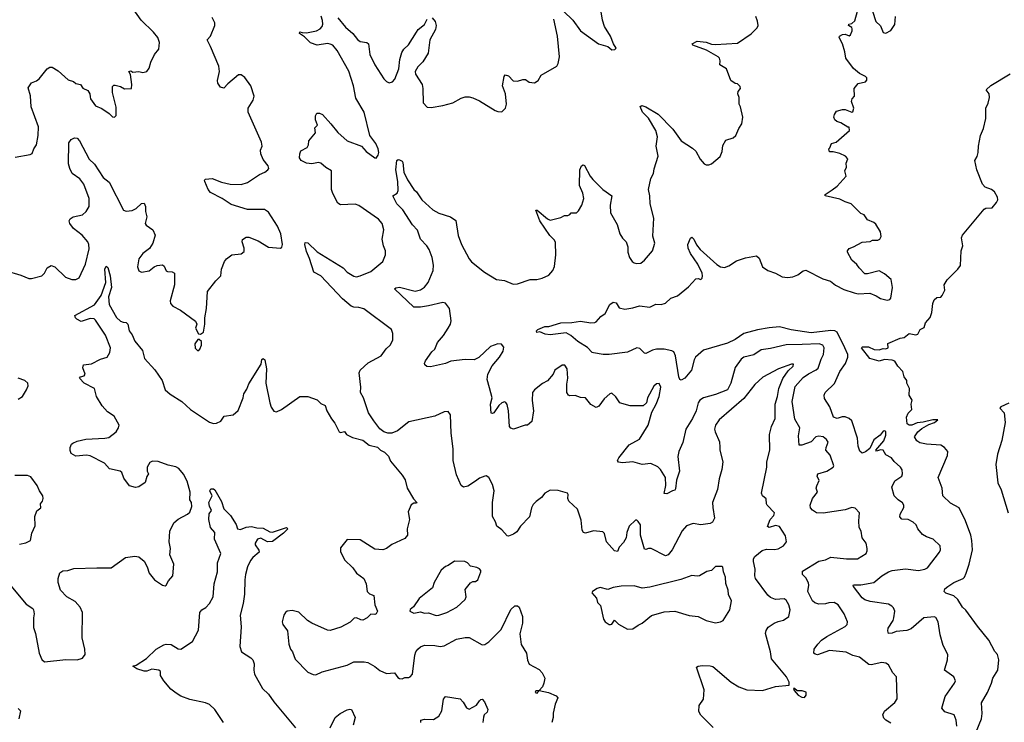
# Model space of a CAD drawing. Extents: x 2293139 to 2515392, y 824115 to 1006937.
# Tile 83 of 256: x 2339726 to 2347240, y 918218 to 923580. Entities that reach past the tile are written whole.
import ezdxf

# ---------------------------------------------------------------- set-up
doc = ezdxf.new("R2010")
doc.units = 0

msp = doc.modelspace()

# ---------------------------------------------------------------- linework, layer by layer
at = {"layer": '0CON10XD'}
for points in [[(2343876.2, 923645), (2343947.3, 923577.3), (2344004.6, 923494.6), (2344142.5, 923395), (2344214, 923374), (2344245, 923350), (2344267, 923353), (2344277, 923363), (2344256.4, 923396.4), (2344233.8, 923455), (2344188.6, 923528.6), (2344174.5, 923575), (2344156.7, 923685)], [(2339690.7, 922529.3), (2339805, 922550), (2339820.7, 922559.3), (2339833.8, 922595), (2339854.3, 922625.7), (2339867.5, 922695), (2339868.8, 922761.2), (2339812.9, 922915), (2339807.7, 922997.7), (2339790.7, 923059.3), (2339815, 923096.7), (2339855, 923112.5), (2339875, 923127.5), (2339935, 923203.8), (2339955, 923216.7), (2339975, 923217.5), (2340019.3, 923189.3), (2340095, 923120), (2340137, 923107), (2340155, 923092.5), (2340190, 923085), (2340207, 923057), (2340245, 923040), (2340260, 923015), (2340265, 922990), (2340266.7, 922975), (2340305, 922923.3), (2340352.3, 922902.3), (2340407.5, 922865), (2340435, 922837.5), (2340450, 922835), (2340461.7, 922848.3), (2340462.3, 922912.3), (2340433.8, 923025), (2340435, 923070), (2340445, 923080), (2340455, 923080), (2340495, 923070), (2340525, 923053.3), (2340580, 923055), (2340582.5, 923085), (2340571.7, 923161.7), (2340560, 923185), (2340575, 923190), (2340588.3, 923178.3), (2340635, 923183.3), (2340665, 923176.7), (2340696.1, 923183.9), (2340715, 923210), (2340726.7, 923255), (2340753.8, 923315), (2340786.7, 923355), (2340793.3, 923405), (2340780, 923445), (2340748, 923485), (2340651.9, 923575), (2340592.5, 923662.5)], [(2346877, 918187), (2346872, 918235), (2346857.5, 918275), (2346785, 918296.2), (2346762.5, 918325), (2346789.4, 918415), (2346860.8, 918515), (2346867.5, 918535), (2346853.8, 918565), (2346782.5, 918615), (2346805.8, 918695), (2346808, 918735), (2346774.4, 918804.4), (2346750, 918885), (2346736, 918985), (2346717.3, 919017.3), (2346705, 919023.3), (2346625, 919013.8), (2346528.9, 918931.1), (2346495, 918917.5), (2346415, 918910), (2346385, 918898), (2346356.4, 918896.4), (2346350, 918915), (2346354.4, 918935), (2346391.1, 918995), (2346397.3, 919015), (2346403.3, 919065), (2346395, 919090.8), (2346382, 919105), (2346355, 919118.9), (2346215, 919140.4), (2346175, 919152.1), (2346155, 919167.8), (2346088, 919255), (2346087.5, 919265), (2346092.9, 919267.1), (2346145, 919265.6), (2346245, 919284.4), (2346305, 919334.3), (2346355, 919365.8), (2346383.5, 919376.5), (2346485, 919388.2), (2346585, 919375.6), (2346634.5, 919385.5), (2346653.4, 919396.6), (2346745.8, 919515), (2346754, 919535), (2346751.2, 919565), (2346696.2, 919615), (2346645, 919632.5), (2346615, 919652), (2346578.8, 919695), (2346566, 919725), (2346545, 919745.8), (2346505, 919765.7), (2346459.1, 919769.1), (2346442, 919785), (2346444.4, 919805.6), (2346473.9, 919856.1), (2346474, 919875), (2346463.2, 919893.2), (2346429.2, 919915), (2346398.6, 919945), (2346381.7, 920011.7), (2346405, 920060), (2346457.1, 920095), (2346462.9, 920115), (2346459.2, 920145), (2346448, 920165), (2346398.8, 920208.8), (2346378.9, 920235), (2346335, 920258.1), (2346315.7, 920295), (2346293.8, 920296.2), (2346265, 920286.7), (2346258.8, 920295), (2346319.2, 920365), (2346335, 920410), (2346335.7, 920435.7), (2346325, 920442.7), (2346315, 920440.5), (2346291.8, 920408.2), (2346245, 920372.3), (2346212.5, 920307.5), (2346179.3, 920280.7), (2346155, 920270.8), (2346137, 920287), (2346125.8, 920325), (2346119.5, 920385), (2346075, 920518), (2346056.2, 920536.2), (2346025, 920547.8), (2346002.1, 920547.9), (2345965, 920535.6), (2345936.2, 920545), (2345908.8, 920625), (2345867.8, 920687.8), (2345866.4, 920715), (2345872.9, 920735), (2345945, 920804), (2345984.4, 920895), (2346028.5, 920955), (2346046.5, 921005), (2346044.5, 921025), (2346024, 921075), (2345965, 921194.5), (2345945.8, 921205.8), (2345915, 921208.3), (2345765, 921188.8), (2345612.7, 921212.7), (2345525, 921235.3), (2345445, 921228.9), (2345356.4, 921213.6), (2345253.3, 921185), (2345185, 921139.2), (2345128.6, 921111.4), (2344945, 921057.1), (2344884.4, 921005), (2344872.2, 920985), (2344852.9, 920905), (2344802.5, 920845), (2344775, 920829.2), (2344764.3, 920835), (2344755.6, 920855), (2344730.9, 921015), (2344716.7, 921045), (2344703.3, 921053.3), (2344645, 921065.9), (2344585, 921065.4), (2344555, 921058.2), (2344505, 921032.5), (2344495, 921034.2), (2344459.2, 921069.2), (2344435, 921074.6), (2344365, 921042.2), (2344225, 921024), (2344177.5, 921025), (2344105, 921038), (2344095, 921040), (2344059.1, 921079.1), (2343985, 921124.4), (2343930.6, 921170.6), (2343895, 921188.9), (2343775, 921174), (2343735, 921180), (2343695, 921197.5), (2343673, 921193), (2343670, 921205), (2343680, 921215), (2343733, 921237), (2343765, 921239.2), (2343856.4, 921266.4), (2343940.5, 921269.5), (2344005, 921280), (2344085, 921266.7), (2344115, 921267.5), (2344126.4, 921273.6), (2344160, 921315), (2344195, 921337.5), (2344230, 921405), (2344255, 921423.8), (2344277.7, 921417.7), (2344301.7, 921381.7), (2344345, 921371.4), (2344405, 921380), (2344455, 921395.8), (2344535, 921386.7), (2344580.7, 921409.3), (2344620, 921405), (2344655, 921416.7), (2344695, 921453.3), (2344746.8, 921473.2), (2344829.7, 921540.3), (2344885, 921601.2), (2344903.6, 921603.6), (2344925, 921596.7), (2344933.9, 921606.1), (2344937.1, 921625), (2344934.2, 921645), (2344901.8, 921715), (2344844.7, 921794.7), (2344826.5, 921835), (2344825.6, 921865), (2344845, 921913.3), (2344855, 921920), (2344871.4, 921905), (2344891.5, 921861.5), (2344918.6, 921825), (2345045, 921712.5), (2345075, 921692.9), (2345105, 921688.8), (2345137.7, 921702.3), (2345195, 921740), (2345265, 921762.5), (2345348.3, 921778.3), (2345369.7, 921759.7), (2345393.6, 921693.6), (2345436.4, 921666.4), (2345494.5, 921644.5), (2345545, 921616.9), (2345585, 921612.2), (2345625, 921616.7), (2345665, 921633.3), (2345705, 921664.2), (2345725, 921668), (2345855, 921601.5), (2345913.8, 921583.8), (2345952.7, 921552.7), (2346015, 921520.5), (2346095, 921494.3), (2346125, 921488), (2346213, 921493), (2346263, 921473), (2346295, 921452.5), (2346345, 921438.8), (2346365, 921443.8), (2346373.8, 921455), (2346387.8, 921535), (2346377, 921597), (2346325, 921640), (2346285, 921662.5), (2346195, 921640), (2346175, 921640), (2346132.5, 921685), (2346115, 921712.5), (2346077.5, 921745), (2346043.3, 921805), (2346042.5, 921815), (2346055, 921832.5), (2346090, 921845), (2346155, 921881.2), (2346215, 921887.5), (2346233.9, 921896.1), (2346275, 921897.5), (2346290, 921905), (2346300, 921925), (2346295, 921960), (2346259.3, 922019.3), (2346245, 922032.5), (2346195, 922052.5), (2346169.3, 922089.3), (2346145, 922100), (2346070, 922175), (2346025, 922188.8), (2345985, 922211.2), (2345872.5, 922235), (2345872.5, 922245), (2345925, 922280), (2345965, 922310), (2346033.3, 922385), (2346023.3, 922425), (2346036.4, 922453.6), (2346033.3, 922485), (2346046.7, 922516.7), (2346028.3, 922538.3), (2345985, 922557.5), (2345935, 922570), (2345905, 922570), (2345900, 922595), (2345908.3, 922601.7), (2345920, 922635), (2345956.1, 922643.9), (2346057.5, 922735), (2346055, 922760), (2346045, 922760), (2345991.7, 922791.7), (2345961.7, 922801.7), (2345947.5, 922815), (2345940, 922835), (2345943, 922857), (2345959.3, 922880.7), (2346005, 922893.3), (2346025, 922893.3), (2346075, 922873.8), (2346085, 922877.5), (2346092.5, 922905), (2346072.5, 922955), (2346080, 922975), (2346097.5, 922995), (2346093.3, 923055), (2346125, 923093.3), (2346180, 923105), (2346191.7, 923118.3), (2346190, 923135), (2346180, 923145), (2346135, 923169.2), (2346088.3, 923208.3), (2346030, 923285), (2346023.3, 923335), (2346006.2, 923395), (2345980, 923445), (2345982.5, 923455), (2346005, 923467.5), (2346025, 923468), (2346055, 923456.7), (2346066.1, 923463.9), (2346080, 923495), (2346079.3, 923509.3), (2346075, 923520), (2346050, 923535), (2346052.5, 923545), (2346075, 923550), (2346098.3, 923571.7), (2346119.2, 923645)], [(2346233.8, 923645), (2346260, 923565), (2346295, 923532.5), (2346315, 923482.5), (2346335, 923476.7), (2346372.7, 923497.3), (2346405, 923543.3), (2346410, 923605)], [(2341715, 921836.2), (2341727.5, 921842.5), (2341730.8, 921865), (2341718.9, 921945), (2341694.4, 922005), (2341625, 922110), (2341595, 922130), (2341465, 922132.2), (2341340.2, 922170.2), (2341270, 922215), (2341181.1, 922261.1), (2341163.6, 922283.6), (2341138.8, 922345), (2341137.5, 922355), (2341145, 922362.5), (2341195, 922367.8), (2341265, 922340.6), (2341332.5, 922325), (2341415, 922320.8), (2341465, 922337.5), (2341555, 922399.2), (2341596.7, 922415), (2341620, 922435), (2341626.7, 922445), (2341623.3, 922465), (2341585, 922513.3), (2341566, 922555), (2341563.8, 922585), (2341576, 922615), (2341570, 922645), (2341488.7, 922828.7), (2341470, 922875), (2341470.6, 922905), (2341507.1, 922965), (2341515.6, 922995.6), (2341490.5, 923075), (2341445, 923138.6), (2341415, 923160), (2341395, 923158), (2341315, 923090), (2341285, 923056.7), (2341257.5, 923065), (2341238.8, 923095), (2341236.4, 923116.4), (2341250.6, 923185), (2341245.8, 923224.2), (2341183.1, 923375), (2341156, 923425), (2341182, 923455), (2341215.7, 923535), (2341215.7, 923555), (2341195.3, 923595.3)], [(2345018.6, 918178.6), (2344925, 918271.2), (2344908.8, 918298.8), (2344912, 918345), (2344944, 918395), (2344949.4, 918465), (2344891.2, 918638.8), (2344903.6, 918646.4), (2344935, 918650), (2344995, 918648.9), (2345015, 918643.1), (2345155, 918524.5), (2345215, 918487.8), (2345275, 918465.7), (2345395, 918460), (2345495, 918491.2), (2345598.3, 918501.7), (2345597.5, 918525), (2345576.7, 918565), (2345462.1, 918702.1), (2345455.5, 918755), (2345418, 918895), (2345422.7, 918917.3), (2345437.3, 918942.7), (2345483.3, 918975), (2345514.4, 918985.6), (2345554.2, 918995.8), (2345595.8, 919024.2), (2345605.8, 919075), (2345596, 919115), (2345575, 919150), (2345559.5, 919159.5), (2345494.5, 919154.5), (2345455, 919170.8), (2345435, 919187.5), (2345341.9, 919315), (2345336.7, 919335), (2345338.6, 919385), (2345325.6, 919445), (2345325.7, 919465), (2345335, 919483.8), (2345391.7, 919528.3), (2345425, 919539.2), (2345485, 919535.8), (2345515, 919541.4), (2345555.5, 919564.5), (2345577.5, 919595), (2345570.3, 919640.3), (2345523, 919713), (2345495, 919719.1), (2345445, 919704.4), (2345433.1, 919713.1), (2345453.3, 919765), (2345480.6, 919795), (2345485.5, 919815), (2345430, 919875), (2345424.3, 919885), (2345422.4, 919922.4), (2345395.5, 919945.5), (2345388.1, 919965), (2345426.5, 920165), (2345426.7, 920205), (2345449.4, 920295), (2345446.9, 920415), (2345463.3, 920475), (2345490.9, 920535), (2345492, 920645), (2345510, 920705), (2345519.3, 920765), (2345548.8, 920841.2), (2345590.7, 920899.3), (2345629.5, 920935), (2345631.7, 920951.7), (2345615, 920951.9), (2345516, 920914), (2345397.4, 920852.6), (2345335.3, 920794.7), (2345251.8, 920688.2), (2345062.9, 920525), (2345035.8, 920485), (2345029.2, 920455), (2345032.5, 920435), (2345066.8, 920356.8), (2345068.3, 920318.3), (2345068.8, 920295), (2345090.8, 920205), (2345084.2, 920145.8), (2345064.2, 920075), (2345051.2, 919995), (2345014.2, 919895), (2345014.4, 919855.6), (2345027.1, 919775), (2345012.5, 919745), (2344995, 919734.4), (2344925, 919724.5), (2344864.2, 919734.2), (2344813.4, 919716.6), (2344781.3, 919678.7), (2344705, 919533.8), (2344675, 919496), (2344655, 919488.6), (2344545.9, 919544.1), (2344525.6, 919544.4), (2344505, 919536.2), (2344495, 919540), (2344462.5, 919645), (2344464, 919725), (2344445, 919751.2), (2344435, 919760), (2344425, 919760), (2344375.8, 919714.2), (2344358.6, 919665), (2344352.9, 919625), (2344335, 919590), (2344300, 919555), (2344287.7, 919522.3), (2344266.1, 919526.1), (2344205, 919593.8), (2344187.6, 919657.6), (2344175, 919672), (2344105, 919678.6), (2344045, 919660.8), (2344027.3, 919667.3), (2344019.2, 919685), (2344009.6, 919759.6), (2343984, 919845), (2343916.7, 919905), (2343910, 919925), (2343912.5, 919955), (2343906.4, 919966.4), (2343835, 919986.7), (2343775, 919990), (2343734.1, 919965.9), (2343707.7, 919932.3), (2343667, 919903), (2343645, 919878.8), (2343630.8, 919855), (2343616.9, 919785), (2343546.7, 919715), (2343519.3, 919670.7), (2343495, 919653.3), (2343455, 919637.5), (2343445, 919640), (2343405, 919686.7), (2343366, 919715), (2343357.3, 919747.3), (2343335, 919787.5), (2343334.4, 919895), (2343346.7, 919985), (2343333.2, 920033.2), (2343306.2, 920085), (2343285, 920098.8), (2343275, 920096.7), (2343235, 920081.2), (2343203.3, 920056.7), (2343145, 920020.8), (2343112.7, 920012.7), (2343094.5, 920024.5), (2343058.6, 920105), (2343033.1, 920215), (2343032.9, 920305), (2343017.5, 920425), (2343012.5, 920565), (2342995, 920590), (2342965, 920587.5), (2342895, 920553.8), (2342695, 920510), (2342608.3, 920441.7), (2342565, 920423.3), (2342535, 920423.3), (2342503.9, 920433.9), (2342475, 920457.5), (2342427.7, 920517.7), (2342388.3, 920578.3), (2342350.8, 920695), (2342327.1, 920735), (2342328.6, 920775), (2342316, 920885), (2342324.4, 920905.6), (2342385, 920962), (2342485, 921013.3), (2342522.3, 921067.7), (2342553.8, 921096.2), (2342573.8, 921135), (2342573.6, 921183.6), (2342563.8, 921215), (2342352.8, 921372.8), (2342315, 921384.4), (2342275, 921384.5), (2342255, 921394.4), (2342188.9, 921448.9), (2342025, 921624.4), (2341971.7, 921651.7), (2341938.1, 921758.1), (2341915, 921811.2), (2341902.2, 921865), (2341905, 921880), (2341925, 921877.8), (2341995, 921809.2), (2342195, 921685.8), (2342225, 921652.9), (2342275, 921623.4), (2342295, 921617.7), (2342325, 921623.8), (2342405, 921658.5), (2342496.7, 921735), (2342517.5, 921785), (2342518.6, 921815), (2342502.9, 921855), (2342492.9, 921905), (2342504.2, 921975), (2342492, 922025), (2342465, 922058), (2342315, 922162), (2342285, 922170.8), (2342175, 922168), (2342155, 922178.8), (2342115, 922252.5), (2342106.2, 922285), (2342105.5, 922425.5), (2342061.1, 922451.1), (2342024.4, 922484.4), (2342005, 922488.6), (2341955, 922480.8), (2341915, 922486), (2341874.4, 922504.4), (2341862.5, 922525), (2341862.9, 922555), (2341872.4, 922577.6), (2341920, 922605), (2341928.8, 922625), (2341931.2, 922655), (2341983.3, 922715), (2341977.5, 922755), (2341997.5, 922775), (2341982.5, 922815), (2341982.5, 922845), (2341993.3, 922866.7), (2342015, 922866.7), (2342037.3, 922857.3), (2342100, 922785), (2342155, 922718.8), (2342224.6, 922654.6), (2342335.5, 922615.5), (2342368.8, 922575), (2342435, 922526.2), (2342446.1, 922523.9), (2342462.5, 922545), (2342467.5, 922565), (2342461.5, 922595), (2342442.5, 922635), (2342397.1, 922697.1), (2342353.5, 922875), (2342290.8, 922980.8), (2342274.1, 923075), (2342237.2, 923187.2), (2342149.1, 923345), (2342115, 923384.4), (2342095, 923393.6), (2342075, 923397.9), (2341995, 923386.2), (2341945, 923403.1), (2341899.7, 923449.7), (2341862, 923475), (2341865, 923485.8), (2341882.5, 923482.5), (2341915, 923480), (2341990, 923495), (2342019.1, 923510.9), (2342033.5, 923526.5), (2342038.5, 923545), (2342035.5, 923574.5), (2342026.3, 923606.3)], [(2342155, 923592.9), (2342212, 923522), (2342268.1, 923475), (2342305, 923428.5), (2342325, 923413.1), (2342374.4, 923404.4), (2342386.6, 923396.6), (2342398.8, 923315), (2342435, 923235.8), (2342505, 923129.4), (2342525, 923108.1), (2342545, 923098.9), (2342570, 923105), (2342589.5, 923125), (2342619.4, 923205), (2342626.1, 923275), (2342641.5, 923328.5), (2342656.3, 923353.7), (2342692.2, 923387.8), (2342753.3, 923483.3), (2342766.2, 923505), (2342815, 923543.8), (2342835, 923583.3)], [(2345901.9, 919128.1), (2345875, 919120.9), (2345825, 919119.5), (2345795, 919130), (2345775.7, 919145), (2345741.5, 919215), (2345748.1, 919265), (2345745, 919282.5), (2345725, 919320), (2345700, 919345), (2345699.5, 919370.5), (2345825, 919446.7), (2345875, 919458.1), (2345915, 919476.9), (2346035, 919465.6), (2346120, 919465), (2346185.4, 919504.6), (2346194, 919525), (2346194, 919545), (2346185.7, 919585), (2346155.6, 919625.6), (2346147.1, 919675), (2346132.9, 919705), (2346128.6, 919755), (2346134.2, 919815), (2346101.7, 919851.7), (2346075, 919857.8), (2346025, 919840), (2345856.5, 919813.5), (2345806.4, 919816.4), (2345775, 919836.2), (2345760.8, 919855), (2345759.4, 919875), (2345777.3, 919925), (2345814, 919975), (2345803.8, 920005), (2345808.3, 920021.7), (2345827.3, 920062.7), (2345811.9, 920095), (2345817.3, 920112.7), (2345885, 920133.5), (2345935, 920164.4), (2345940, 920175), (2345911.2, 920255), (2345878.8, 920295), (2345880, 920315), (2345896, 920355), (2345884.2, 920375), (2345857, 920397), (2345825, 920401.9), (2345802, 920395), (2345765, 920357.1), (2345695, 920333.8), (2345673.8, 920333.8), (2345669.4, 920405), (2345679.2, 920465), (2345641.7, 920531.7), (2345622.2, 920665), (2345645, 920780), (2345705, 920850), (2345745, 920877.8), (2345805, 920907.1), (2345818.9, 920921.1), (2345841.7, 920988.3), (2345860.9, 921025), (2345865.4, 921075), (2345854.7, 921094.7), (2345825.8, 921105.8), (2345698.5, 921101.5), (2345575, 921099.2), (2345455, 921069.1), (2345385, 921060.6), (2345329.2, 921020.8), (2345252, 921005), (2345230.5, 920989.5), (2345185.8, 920925), (2345153.4, 920806.6), (2345128, 920755), (2345035, 920718.6), (2344945, 920692.9), (2344917.5, 920675), (2344904.6, 920655.4), (2344888, 920595), (2344860.3, 920535), (2344809.7, 920455), (2344786.7, 920353.3), (2344757.1, 920285), (2344748.6, 920245), (2344761.4, 920135), (2344738.8, 920065), (2344731.4, 919998.6), (2344725, 919990), (2344707.5, 919985), (2344665, 919960.8), (2344642.9, 919962.9), (2344655.6, 920025), (2344654.6, 920085), (2344616.9, 920146.9), (2344595, 920166.5), (2344542.1, 920192.1), (2344475, 920185.6), (2344404.2, 920205.8), (2344325, 920196.5), (2344295, 920202), (2344289.2, 920215), (2344297.1, 920235), (2344377.1, 920335), (2344455, 920378.8), (2344522, 920485), (2344550, 920585), (2344583.3, 920645), (2344606.7, 920705), (2344618.6, 920775), (2344608.8, 920798.8), (2344605, 920803.3), (2344585, 920800), (2344565, 920782.5), (2344517.5, 920695), (2344510, 920655), (2344485, 920632.5), (2344385, 920633.8), (2344320, 920650), (2344306.7, 920656.7), (2344275, 920702.5), (2344245, 920730), (2344230, 920725), (2344186.7, 920685), (2344145, 920630), (2344125, 920618.8), (2344085, 920644), (2344044.2, 920694.2), (2344005, 920697.5), (2343965, 920711.2), (2343925, 920708.8), (2343913.3, 920715), (2343900.8, 920735), (2343900.9, 920799.1), (2343909.4, 920845), (2343902.9, 920915), (2343885, 920944), (2343865, 920944), (2343810.8, 920905), (2343796, 920875), (2343755, 920822.5), (2343715, 920802), (2343655.6, 920754.4), (2343640, 920735), (2343635.6, 920674.4), (2343647.5, 920595), (2343635, 920512.5), (2343600, 920485), (2343583.6, 920486.4), (2343494.1, 920454.1), (2343475, 920461.2), (2343464, 920475), (2343455.6, 920595), (2343445, 920642.5), (2343435, 920658), (2343425, 920663.8), (2343405, 920656), (2343382.5, 920635), (2343345, 920578.8), (2343335, 920573.3), (2343325, 920577.5), (2343318.5, 920645), (2343331.9, 920695), (2343310.8, 920770.8), (2343293.2, 920835), (2343298.7, 920875), (2343331.4, 920938.6), (2343386.9, 921005), (2343415, 921048.8), (2343420.3, 921080.3), (2343403.1, 921103.1), (2343375, 921105.4), (2343318.9, 921085), (2343229, 921001), (2343195.3, 920984.7), (2343125, 920985.3), (2343015.6, 920974.4), (2342975, 920955.6), (2342861.4, 920931.4), (2342833.4, 920933.4), (2342818.8, 920945), (2342816, 920955), (2342823.1, 920975), (2342871.9, 921045), (2342893.6, 921066.4), (2342915, 921116), (2342960.8, 921169.2), (2342996.7, 921225), (2343013.5, 921255), (2343018.1, 921281.9), (2343006.2, 921375), (2342975, 921416.9), (2342955, 921422.5), (2342845, 921394.7), (2342785, 921384.7), (2342734, 921385), (2342586.7, 921525), (2342596.1, 921533.9), (2342625, 921538.6), (2342745, 921507.5), (2342785, 921517.1), (2342815, 921537.5), (2342843.1, 921575), (2342882.5, 921665), (2342882.7, 921707.3), (2342873.1, 921765), (2342850, 921825), (2342832.9, 921855), (2342785.4, 921905.4), (2342762.4, 921972.4), (2342723.9, 922013.9), (2342648.6, 922128.6), (2342604.5, 922175), (2342574, 922235), (2342605.4, 922254.6), (2342613.1, 922275), (2342612.1, 922345), (2342596.9, 922435), (2342604.4, 922505.6), (2342615, 922513.3), (2342625, 922510), (2342645, 922500), (2342650.7, 922489.3), (2342656.2, 922415), (2342685, 922356.7), (2342734.3, 922284.3), (2342755, 922266.7), (2342794.6, 922204.6), (2342877.9, 922127.9), (2342925, 922104.3), (2343014.3, 922074.3), (2343055, 922047.5), (2343073.3, 921933.3), (2343097.3, 921865), (2343155.6, 921755), (2343175, 921731.9), (2343272.1, 921652.1), (2343365, 921596.7), (2343425, 921590), (2343491.7, 921561.7), (2343523.6, 921563.6), (2343622.1, 921597.9), (2343672.3, 921597.7), (2343714.1, 921605.9), (2343765, 921631.2), (2343793.8, 921665), (2343806, 921695), (2343816.7, 921785), (2343815, 921880), (2343808.3, 921898.3), (2343772.1, 921932.1), (2343696, 922045), (2343663.6, 922126.4), (2343675, 922126.7), (2343755, 922060), (2343775, 922050.8), (2343855, 922071.2), (2343883.6, 922086.4), (2343910, 922085), (2343925, 922092.5), (2343935, 922106.7), (2343975, 922106.7), (2343989.7, 922120.3), (2344016.6, 922163.4), (2344032, 922215), (2344024, 922255), (2343997.5, 922315), (2344001.2, 922435), (2344013.3, 922465), (2344025, 922472.5), (2344036.1, 922466.1), (2344080, 922385), (2344100.3, 922360.3), (2344176.2, 922285), (2344245.7, 922235.7), (2344231.4, 922165), (2344235.7, 922105), (2344285.6, 922015.6), (2344306.2, 921945), (2344325, 921912.5), (2344353.3, 921885), (2344366.7, 921845), (2344367.5, 921805), (2344380, 921765), (2344400, 921735), (2344415, 921724), (2344435, 921718.8), (2344467.3, 921722.7), (2344495, 921743.8), (2344554.1, 921815.9), (2344573.8, 921875), (2344557.7, 921927.7), (2344564.4, 922065), (2344537.5, 922175), (2344535.6, 922235), (2344524.4, 922285), (2344543, 922367), (2344562.5, 922405), (2344567.3, 922442.7), (2344597.1, 922537.1), (2344581.9, 922615), (2344592.5, 922685), (2344581.2, 922735), (2344525, 922826.9), (2344479.4, 922875), (2344462, 922918), (2344474.2, 922925.8), (2344505, 922915.6), (2344597.5, 922857.5), (2344710, 922745), (2344775, 922654.2), (2344859.7, 922599.7), (2344885, 922576), (2344920, 922515), (2344949.7, 922479.7), (2344965, 922471.2), (2344985, 922471.2), (2345005, 922480), (2345072, 922535), (2345086.8, 922573.2), (2345091.7, 922618.3), (2345115, 922660), (2345171.7, 922678.3), (2345191.2, 922695), (2345215, 922750), (2345237.5, 922785), (2345243.3, 922835), (2345226.2, 922915), (2345216.7, 922935), (2345217.5, 922985), (2345207.5, 923015), (2345208.3, 923031.7), (2345227.5, 923055), (2345225, 923070), (2345205, 923090), (2345185, 923092.5), (2345152.5, 923115), (2345120, 923205), (2345070, 923235), (2345072.5, 923265), (2345066.2, 923285), (2345056.2, 923295), (2344968, 923348), (2344862.5, 923385), (2344858.8, 923395), (2344895, 923415.6), (2344965, 923408.9), (2345005, 923393.3), (2345035, 923390), (2345205, 923401.4), (2345307.9, 923472.1), (2345355, 923517.5), (2345361.2, 923535), (2345357.5, 923567.5), (2345343.8, 923605)], [(2342872.5, 923595), (2342896, 923565), (2342903.9, 923536.1), (2342898.8, 923505), (2342856, 923425), (2342842, 923325), (2342803, 923257), (2342765, 923220), (2342742.9, 923185), (2342745.5, 923165), (2342796.7, 923085), (2342803.4, 923053.4), (2342804.2, 922945), (2342835, 922911.2), (2342865, 922908.8), (2342955, 922924), (2343032.5, 922945), (2343095, 922980), (2343125, 922990), (2343155, 922990), (2343185, 922983.8), (2343235, 922961.2), (2343355, 922886.7), (2343375, 922877.8), (2343405, 922875.7), (2343432.9, 922905), (2343441.4, 922935), (2343432.7, 923012.7), (2343410, 923075), (2343423, 923147), (2343431.7, 923158.3), (2343455, 923150), (2343493, 923113), (2343525, 923110), (2343565, 923122.5), (2343585, 923122.5), (2343615, 923103.8), (2343655, 923096.7), (2343683.3, 923115), (2343705, 923156.7), (2343826.2, 923225), (2343836, 923245), (2343844.4, 923295), (2343829.6, 923455), (2343802.6, 923582.6)], [(2346765.7, 921474.3), (2346786.2, 921515), (2346780, 921555), (2346803.8, 921595), (2346886.2, 921675), (2346906, 921705), (2346910, 921815), (2346922.5, 921855), (2346914.1, 921914.1), (2346922, 921935), (2347085, 922133.3), (2347098.8, 922141.2), (2347148, 922145), (2347181.4, 922185), (2347189.5, 922205), (2347187.9, 922225), (2347165.8, 922265.8), (2347142.5, 922285), (2347095, 922302.5), (2347074.5, 922325), (2347029.4, 922435), (2347014.2, 922505), (2347032, 922535), (2347040.8, 922565), (2347042.5, 922615), (2347058.2, 922695), (2347080.9, 922749.1), (2347100, 922825), (2347098, 922905), (2347117.7, 922942.3), (2347128, 922985), (2347123.9, 923013.9), (2347102.5, 923045), (2347136.7, 923076.7), (2347285, 923166)], [(2339615.5, 921665.5), (2339735, 921630.5), (2339794.7, 921604.7), (2339815, 921604.6), (2339895, 921625.8), (2339915.4, 921644.6), (2339935, 921686.2), (2339965, 921702.5), (2339995, 921694), (2340076.2, 921613.8), (2340125, 921597.5), (2340155, 921597.5), (2340179.6, 921610.4), (2340227.1, 921715), (2340255, 921830), (2340254.2, 921865), (2340246, 921885), (2340202, 921935), (2340136.2, 921985), (2340108.8, 922025), (2340102.5, 922045), (2340110.5, 922059.5), (2340133.3, 922075), (2340205, 922090), (2340234.2, 922115), (2340255.5, 922154.5), (2340255.6, 922215), (2340215, 922324.2), (2340185, 922364), (2340127.1, 922405), (2340109.4, 922445), (2340099.1, 922479.1), (2340099.7, 922640.3), (2340118.8, 922665), (2340145, 922676.9), (2340164.3, 922674.3), (2340182.5, 922655), (2340255, 922514.2), (2340296.9, 922476.9), (2340362.5, 922375), (2340408.6, 922338.6), (2340517.3, 922127.3), (2340537.7, 922117.7), (2340585, 922124.3), (2340615, 922137.5), (2340655, 922176), (2340675, 922180), (2340685.6, 922155), (2340685.7, 922115), (2340695.8, 922075), (2340683.6, 922023.6), (2340690.5, 922010.5), (2340741.2, 921975), (2340759.2, 921935), (2340740.8, 921875), (2340715.8, 921834.2), (2340666.7, 921795), (2340636, 921755), (2340624.2, 921694.2), (2340635, 921662.5), (2340655, 921653.8), (2340713.3, 921663.3), (2340753, 921693), (2340775.9, 921704.1), (2340815, 921710), (2340828.8, 921698.8), (2340845, 921663.3), (2340855, 921656.7), (2340890, 921655), (2340907.5, 921645), (2340907.1, 921555), (2340874, 921435), (2340876.2, 921415), (2340895, 921393.8), (2340953, 921363), (2341067.7, 921277.7), (2341077.5, 921255), (2341067.5, 921225), (2341091.7, 921181.7), (2341105, 921180), (2341127.5, 921195), (2341140, 921255), (2341138.8, 921305), (2341150.8, 921375), (2341158.6, 921505), (2341222.6, 921587.4), (2341260.8, 921625), (2341266.2, 921675), (2341289.2, 921735), (2341304, 921755), (2341344.4, 921785.6), (2341417.1, 921792.9), (2341438.3, 921811.7), (2341440, 921835), (2341422.5, 921885), (2341427, 921903), (2341455, 921920), (2341475, 921918.8), (2341545, 921892), (2341625, 921844.2), (2341715, 921836.2)], [(2339646, 919275), (2339775, 919120), (2339825, 919086.7), (2339831.2, 919075), (2339837.5, 919045), (2339831.2, 919015), (2339831.7, 918941.7), (2339846.1, 918896.1), (2339874.2, 918745), (2339895, 918697.5), (2339915, 918680), (2340077, 918697), (2340165, 918694), (2340204, 918706), (2340226.2, 918735), (2340224, 918775), (2340201.7, 918861.7), (2340205.3, 919055.3), (2340187.4, 919097.4), (2340149.8, 919139.8), (2340085, 919176), (2340036.2, 919225), (2340020, 919285), (2340020, 919315), (2340033, 919357), (2340055, 919373.8), (2340093, 919377), (2340138.3, 919391.7), (2340313.5, 919396.5), (2340424.1, 919395.9), (2340534.1, 919475.9), (2340605, 919486.2), (2340635, 919480), (2340675, 919446.7), (2340698.8, 919405), (2340713.3, 919355), (2340753.8, 919305), (2340815, 919263.8), (2340835, 919260), (2340842.5, 919265), (2340861.7, 919298.3), (2340895.7, 919334.3), (2340901.2, 919425), (2340871.2, 919495), (2340878, 919545), (2340867.1, 919595), (2340872.6, 919677.4), (2340901.3, 919738.7), (2340935, 919767.1), (2341006.7, 919805), (2341025, 919822.5), (2341040, 919865), (2341037.5, 919895), (2341023.8, 919915), (2341028, 919975), (2341005, 920056.7), (2340975, 920111.2), (2340940.8, 920155), (2340917.3, 920167.3), (2340859.2, 920179.2), (2340782.3, 920207.7), (2340740.5, 920209.5), (2340719.3, 920200.7), (2340698.8, 920165), (2340700, 920135), (2340710, 920115), (2340696.4, 920093.6), (2340682.3, 920047.7), (2340635.7, 920014.3), (2340609.3, 920009.3), (2340565, 920023.3), (2340521.2, 920081.2), (2340506, 920125), (2340493.3, 920135), (2340410.9, 920150.9), (2340373.8, 920195), (2340265, 920250.8), (2340235, 920255.8), (2340155, 920249.5), (2340118.7, 920268.7), (2340110.7, 920290.7), (2340111.6, 920315), (2340120.4, 920339.6), (2340130.9, 920349.1), (2340165, 920364.2), (2340231.1, 920378.9), (2340375, 920385.5), (2340405, 920391.9), (2340462, 920435), (2340481.2, 920465), (2340486, 920485), (2340446.7, 920555), (2340397, 920587), (2340355, 920632.5), (2340311.2, 920705), (2340296.2, 920765), (2340216.7, 920805), (2340182.5, 920845), (2340190, 920855), (2340218.3, 920861.7), (2340226.7, 920875), (2340207, 920923), (2340212.5, 920945), (2340275, 920952.5), (2340342.3, 920987.7), (2340392.5, 921005), (2340415, 921040), (2340418.2, 921075), (2340381.9, 921171.9), (2340305, 921287.5), (2340295, 921295.7), (2340265, 921300), (2340195, 921276), (2340161.2, 921295), (2340151.2, 921305), (2340147, 921323), (2340296.1, 921403.9), (2340348.6, 921475), (2340383.2, 921573.2), (2340374.5, 921675), (2340385, 921697.5), (2340397.6, 921687.6), (2340417.5, 921625), (2340425.5, 921535), (2340404.3, 921465), (2340407.8, 921405), (2340465, 921305.8), (2340495, 921280), (2340515, 921272.2), (2340538, 921268), (2340552.2, 921255), (2340560.8, 921205), (2340584.6, 921174.6), (2340605, 921126), (2340664.3, 921055), (2340678.9, 920995), (2340758.5, 920908.5), (2340812.2, 920825), (2340836.7, 920755), (2340875, 920722.7), (2340964, 920665), (2341030, 920605), (2341175, 920509.2), (2341205, 920498), (2341228.8, 920501.2), (2341260, 920515), (2341286.4, 920553.6), (2341355, 920564.4), (2341393.7, 920596.3), (2341431.4, 920695), (2341436, 920725), (2341459.3, 920760.7), (2341475, 920801.2), (2341568.3, 920951.7), (2341575, 920987.5), (2341585, 920993.3), (2341596, 920985), (2341610, 920915), (2341604.5, 920804.5), (2341633.8, 920655), (2341645, 920622.5), (2341665, 920592.5), (2341685, 920586.7), (2341725, 920603.8), (2341865, 920703.3), (2341925, 920703.8), (2341997.3, 920677.3), (2342025, 920650), (2342056.2, 920635), (2342068.8, 920595), (2342105, 920532.5), (2342130.7, 920500.7), (2342163.6, 920433.6), (2342175, 920430), (2342205, 920437.5), (2342220, 920415), (2342265, 920390), (2342345, 920372), (2342392.3, 920332.3), (2342457, 920317), (2342480, 920295), (2342509.3, 920279.3), (2342539.3, 920249.3), (2342555, 920210), (2342645, 920103.8), (2342667.6, 920067.6), (2342684.1, 920004.1), (2342731.9, 919921.9), (2342756.2, 919895), (2342755, 919890), (2342735, 919888.8), (2342713.3, 919876.7), (2342690, 919825), (2342700, 919765), (2342683.8, 919695), (2342686.2, 919645), (2342665, 919620), (2342565, 919573.8), (2342525.6, 919544.4), (2342496.9, 919533.1), (2342435, 919539.2), (2342325, 919610), (2342225, 919612.5), (2342175, 919550), (2342175, 919520), (2342205, 919457.5), (2342267, 919397), (2342296.7, 919355), (2342352.5, 919315), (2342370, 919275), (2342376.7, 919215), (2342395, 919197.5), (2342428.8, 919185), (2342436.7, 919115), (2342456.2, 919065), (2342446.7, 919045), (2342435, 919040), (2342405, 919042.5), (2342377.5, 919015), (2342345, 918997.5), (2342328.3, 918998.3), (2342296.1, 919016.1), (2342278.3, 919011.7), (2342247.3, 918982.7), (2342177.4, 918942.6), (2342095, 918917.1), (2342075, 918920.6), (2341954.7, 918974.7), (2341923.1, 918995), (2341855, 919058.6), (2341805, 919071.9), (2341767.5, 919065), (2341753.8, 919055), (2341740.8, 919035), (2341728, 918985), (2341734, 918965), (2341769.2, 918915), (2341780, 918815), (2341792.5, 918775), (2341806.7, 918755), (2341829.1, 918699.1), (2341925, 918601.2), (2341965, 918582), (2341985, 918579.2), (2342035, 918603.3), (2342225, 918654.3), (2342275, 918677.8), (2342355, 918680), (2342383, 918673), (2342435, 918644.3), (2342473.4, 918613.4), (2342525, 918590), (2342585, 918596.2), (2342610.7, 918560.7), (2342625, 918552.5), (2342645, 918550), (2342665, 918560), (2342695, 918560), (2342706.4, 918563.6), (2342723.3, 918585), (2342740.5, 918729.5), (2342748.5, 918755), (2342764, 918776), (2342785.3, 918794.7), (2342815, 918806.2), (2342895, 918804.5), (2342935, 918796.7), (2342965, 918800.6), (2343059.1, 918850.9), (2343125.9, 918865.9), (2343155, 918864), (2343255, 918810), (2343275, 918812), (2343305, 918832.5), (2343400, 918925), (2343475, 919077.5), (2343505, 919106.7), (2343525, 919107.5), (2343536.7, 919095), (2343562.9, 919025), (2343562.9, 918975), (2343541.7, 918891.7), (2343551.7, 918811.7), (2343592.5, 918745), (2343602.1, 918692.1), (2343615, 918660), (2343689.3, 918619.3), (2343712, 918595), (2343733.3, 918555), (2343726.7, 918515), (2343715, 918487.5), (2343690, 918460), (2343665, 918457.5), (2343660, 918445), (2343675, 918440), (2343690, 918460), (2343762.5, 918445), (2343820.7, 918420.7), (2343832.5, 918405), (2343812.5, 918355), (2343796.4, 918286.4), (2343797.5, 918255), (2343787.5, 918215)], [(2347025.4, 918145), (2347066.8, 918245), (2347071.2, 918285), (2347066.2, 918365), (2347111.2, 918445), (2347142.5, 918515), (2347153.1, 918555), (2347189.2, 918615), (2347197.5, 918695), (2347188.8, 918735), (2347167.7, 918757.7), (2347122.2, 918845), (2347035, 918950.4), (2346945, 919072.5), (2346920, 919095), (2346885, 919155.6), (2346855, 919182.2), (2346794.2, 919204.2), (2346780, 919215), (2346786.7, 919235), (2346808, 919255), (2346855, 919284.4), (2346925, 919315.7), (2346935.6, 919325), (2346949.6, 919355), (2346972.5, 919425), (2346996.8, 919535), (2346992.7, 919605), (2346983.9, 919645), (2346944.3, 919754.3), (2346895.4, 919855.4), (2346830.2, 919890.2), (2346769.5, 919945), (2346766.5, 920005), (2346734, 920085), (2346806.7, 920253.3), (2346808.2, 920285), (2346784.2, 920314.2), (2346755, 920332), (2346645, 920340), (2346595, 920351.1), (2346572, 920365), (2346554.2, 920395), (2346578.9, 920435), (2346610.9, 920459.1), (2346665, 920490), (2346706.2, 920505), (2346732.5, 920525), (2346695.5, 920525.5), (2346621.7, 920508.3), (2346575, 920502.1), (2346535, 920484.7), (2346515, 920485.5), (2346498.6, 920495), (2346494, 920545), (2346505, 920577.5), (2346533.3, 920605), (2346530, 920645), (2346536.2, 920675), (2346513.3, 920715), (2346516.1, 920766.1), (2346496.7, 920805), (2346496, 920826), (2346476.7, 920855), (2346466.7, 920895), (2346426.7, 920935), (2346405, 920973.3), (2346385, 920980.8), (2346325, 920985.6), (2346285, 920974.3), (2346214.8, 920994.8), (2346151.2, 921075), (2346156.7, 921083.3), (2346204.1, 921084.1), (2346246.4, 921063.6), (2346285, 921060), (2346315, 921070), (2346335, 921068.8), (2346353.6, 921076.4), (2346351.7, 921108.3), (2346445, 921150), (2346475.9, 921154.1), (2346515, 921183.8), (2346565, 921173.8), (2346580.7, 921179.3), (2346597.5, 921215), (2346628.3, 921231.7), (2346638, 921265), (2346673, 921307), (2346685.7, 921345), (2346694, 921415), (2346705, 921442.5), (2346725, 921460), (2346755, 921463.3), (2346765.7, 921474.3)], [(2341085, 921052.5), (2341100, 921065), (2341112.5, 921095), (2341112.5, 921125), (2341095, 921140), (2341085, 921140), (2341063.3, 921105), (2341064.1, 921074.1), (2341085, 921052.5)], [(2339715, 920683.8), (2339746.7, 920705), (2339777.5, 920755), (2339790, 920785), (2339788.8, 920805), (2339766.2, 920825), (2339714.1, 920844.1)], [(2347275, 920654.2), (2347213.3, 920625), (2347206.7, 920615), (2347239.6, 920579.6), (2347245.3, 920505), (2347221, 920369), (2347187.4, 920265), (2347174.3, 920185), (2347190.3, 920045), (2347215, 919990.8), (2347268.2, 919815)], [(2339725, 919578), (2339771.7, 919588.3), (2339807.5, 919605), (2339819.5, 919660.5), (2339843.2, 919716.8), (2339841.2, 919788.8), (2339857.7, 919832.3), (2339886.2, 919855), (2339883.8, 919885), (2339900, 919905), (2339906.2, 919925), (2339903.8, 919945), (2339876, 919985), (2339859.2, 920025), (2339810.3, 920090.3), (2339785, 920101.4), (2339689.7, 920100.3)], [(2341280.9, 918215), (2341215.8, 918315), (2341175, 918352.9), (2341145, 918365.7), (2341025, 918390.6), (2340955, 918417.1), (2340919.3, 918439.3), (2340880.3, 918470.3), (2340826.2, 918535), (2340801.2, 918575), (2340800, 918605), (2340787.5, 918615), (2340735, 918624.2), (2340695, 918607.5), (2340675, 918607.1), (2340620, 918625), (2340590, 918645), (2340615, 918652.5), (2340694.4, 918705.6), (2340766.2, 918775), (2340825, 918809.2), (2340845, 918814.2), (2340881.2, 918811.2), (2340935, 918778.8), (2340955, 918776.2), (2341045, 918834), (2341089.7, 918920.3), (2341100.8, 919055), (2341116, 919075), (2341145.3, 919094.7), (2341175, 919123.3), (2341201.3, 919175), (2341211.1, 919275), (2341235.6, 919365), (2341235.8, 919435), (2341260.5, 919505), (2341212.9, 919615), (2341214, 919665), (2341182.5, 919705), (2341168.9, 919765), (2341171.8, 919808.2), (2341190, 919835), (2341175, 919866.7), (2341170.6, 919895), (2341193.8, 919945), (2341177.5, 919985), (2341185, 920000), (2341205, 920000), (2341215, 919992.5), (2341265, 919903.3), (2341285, 919846.7), (2341334, 919795), (2341378.3, 919728.3), (2341387.5, 919695), (2341410.7, 919689.3), (2341453.9, 919706.1), (2341495, 919710.8), (2341535, 919700.5), (2341585, 919699.2), (2341635, 919671.4), (2341655, 919667.5), (2341763, 919703), (2341772.5, 919695), (2341738.3, 919661.7), (2341655, 919598.1), (2341615.8, 919595.8), (2341565, 919622), (2341540, 919615), (2341522.5, 919585), (2341523, 919573), (2341551.7, 919531.7), (2341552.5, 919515), (2341504.3, 919475.7), (2341486.8, 919453.2), (2341464.4, 919405), (2341450, 919345), (2341443.8, 919305), (2341442.5, 919195), (2341432.2, 919125), (2341409.6, 919035), (2341415.4, 918945.4), (2341406.4, 918796.4), (2341418, 918755), (2341490.7, 918710.7), (2341504.5, 918694.5), (2341514.4, 918665), (2341511.8, 918615), (2341518.8, 918585), (2341578.1, 918475), (2341625, 918432), (2341664.3, 918375), (2341830, 918175)], [(2342905, 919032), (2342925, 919034.3), (2342986.7, 919055), (2343061.2, 919095), (2343125, 919153.8), (2343133.8, 919175), (2343125, 919230), (2343167, 919283), (2343185, 919292.5), (2343205, 919293.3), (2343222.5, 919305), (2343246.2, 919365), (2343246.2, 919375), (2343235, 919390), (2343215, 919400), (2343165, 919410), (2343143.9, 919433.9), (2343124.1, 919444.1), (2343045, 919447.5), (2342995, 919413.3), (2342975, 919406.7), (2342942.1, 919377.9), (2342890, 919285), (2342876.8, 919243.2), (2342775, 919161.2), (2342732, 919098), (2342705, 919077.5), (2342702.5, 919065), (2342735, 919051.2), (2342785, 919060), (2342815, 919050), (2342845, 919053.3), (2342905, 919032)], [(2344365, 918928.8), (2344405, 918930), (2344445, 918960), (2344475, 918973.8), (2344547.6, 919032.4), (2344645, 919061.4), (2344725, 919066.9), (2344835, 919032.5), (2344904.1, 919024.1), (2344965, 918993.8), (2345035, 918976.7), (2345075, 918983.8), (2345093.3, 918995), (2345145.8, 919075), (2345159.2, 919145), (2345134, 919194), (2345132.5, 919225), (2345115.7, 919275.7), (2345112, 919325), (2345096.7, 919365), (2345091.7, 919401.7), (2345085, 919407.5), (2345035, 919405.6), (2345005, 919376.2), (2344970.9, 919369.1), (2344915, 919336.2), (2344895, 919332), (2344855, 919338.8), (2344771.4, 919308.6), (2344535, 919248.2), (2344475, 919242.1), (2344415, 919260), (2344315, 919256.7), (2344255, 919246.5), (2344215, 919232.2), (2344155, 919246.7), (2344131.7, 919238.3), (2344097.5, 919215), (2344092.5, 919205), (2344127.5, 919165), (2344135, 919132.5), (2344159.5, 919109.5), (2344180, 919005), (2344194.1, 918984.1), (2344224.1, 918964.1), (2344235, 918963.3), (2344245, 918967.5), (2344265, 918996.2), (2344295.6, 918965.6), (2344365, 918928.8)], [(2346375, 918211.4), (2346335, 918233.8), (2346320.3, 918250.3), (2346312, 918275), (2346325, 918303.3), (2346405, 918367.5), (2346423, 918397), (2346416.2, 918565), (2346390, 918595), (2346356.7, 918655), (2346335, 918669.2), (2346305, 918673.1), (2346225, 918655.5), (2346205, 918658.5), (2346134.1, 918714.1), (2346085, 918728.2), (2346033, 918753), (2345905, 918764.4), (2345815, 918732.5), (2345796.4, 918736.4), (2345787.5, 918745), (2345790, 918775), (2345815.7, 918815), (2345845.7, 918845), (2345885, 918873.3), (2346025, 918948), (2346040, 918965), (2346042, 918985), (2346018.1, 919045), (2345972, 919115), (2345941.3, 919131.3), (2345901.9, 919128.1)], [(2345715, 918407.5), (2345726.7, 918425), (2345727.5, 918447.5), (2345698.3, 918458.3), (2345658.3, 918458.3), (2345640, 918475), (2345630, 918475), (2345635, 918460), (2345667.5, 918425), (2345695, 918410), (2345715, 918407.5)], [(2342786.2, 918215), (2342787.5, 918235), (2342815, 918240.8), (2342885, 918239.5), (2342925, 918264.4), (2342946.4, 918305), (2342960.8, 918395), (2342976.4, 918413.6), (2343086.1, 918396.1), (2343110.7, 918370.7), (2343135, 918327.5), (2343155, 918318.8), (2343212.4, 918347.6), (2343235, 918382.5), (2343245, 918392.5), (2343255, 918393.3), (2343273.3, 918375), (2343299.2, 918315), (2343292.5, 918295), (2343271.2, 918275), (2343264.3, 918255.7), (2343259.2, 918215)], [(2339714.1, 918324.1), (2339733.3, 918305), (2339720, 918245)], [(2342095, 918176), (2342132.5, 918255), (2342172.5, 918285), (2342225, 918313.3), (2342245, 918318.8), (2342257.5, 918315), (2342286, 918255), (2342270, 918195)]]:
    msp.add_lwpolyline(points, dxfattribs=at)

doc.saveas('drawing.dxf')
